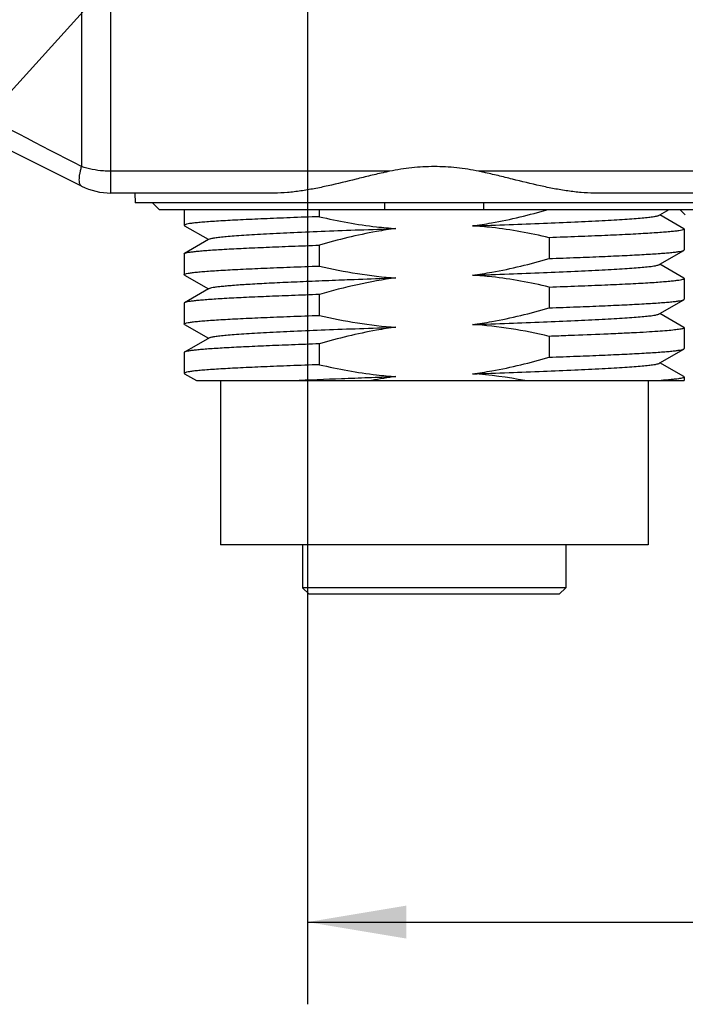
# Model space of a CAD drawing. Header units: millimetres. Extents: x 91 to 529, y 19 to 401.
# Tile 9 of 45: x 119 to 139, y 154 to 184. Entities that reach past the tile are written whole.
import ezdxf
from ezdxf.enums import TextEntityAlignment as Align

# ---------------------------------------------------------------- set-up
doc = ezdxf.new("R2010")
doc.units = ezdxf.units.MM
doc.header["$LTSCALE"] = 32.67
doc.header["$PDMODE"] = 3
doc.header["$PDSIZE"] = 8
doc.layers.get('0').update_dxf_attribs({"linetype": 'CONTINUOUS'})
doc.layers.get('Defpoints').update_dxf_attribs({"linetype": 'CONTINUOUS'})
doc.layers.add('00_COMPONENTS', color=7, linetype='CONTINUOUS')
doc.layers.add('51__DRAFT_DIMS', color=7, linetype='CONTINUOUS')
doc.styles.get("Standard").update_dxf_attribs({"font": 'simfang.ttf'})
doc.dimstyles.new('DIMSTYLE_2', dxfattribs={"dimtxt": 3, "dimasz": 3, "dimexe": 2.5, "dimexo": 0.5, "dimgap": 0.75, "dimtad": 1, "dimdsep": 46, "dimtxsty": 'STANDARD', "dimblk": '_FILLED', "dimblk1": '_FILLED', "dimblk2": '_FILLED', "dimcen": 0.09, "dimclrt": 3, "dimazin": 2, "dimtp": 0.3, "dimtm": 0.3, "dimtfac": 1, "dimtofl": 0, "dimtmove": 0, "dimatfit": 3, "dimldrblk": '_FILLED', "dimfxl": 1, "dimtolj": 1, "dimarcsym": 0})
doc.dimstyles.new('DIMSTYLE_4', dxfattribs={"dimtxt": 3, "dimasz": 3, "dimexe": 2.5, "dimexo": 0.5, "dimtad": 1, "dimdsep": 46, "dimtxsty": 'STANDARD', "dimblk": '_FILLED', "dimblk1": '_FILLED', "dimblk2": '_FILLED', "dimcen": 0.09, "dimclrt": 3, "dimazin": 2, "dimtp": 0.1, "dimtm": 0.1, "dimtfac": 1, "dimtofl": 0, "dimtmove": 0, "dimatfit": 1, "dimldrblk": '_FILLED', "dimfxl": 1, "dimtolj": 1, "dimarcsym": 0})

# ---------------------------------------------------------------- blocks, each defined once
blk = doc.blocks.new('_FILLED')
at = {"color": 0, "linetype": 'ByBlock'}
blk.add_solid([(0, 0), (-1, 0.1667), (-1, -0.1667)], dxfattribs=at)
blk = doc.blocks.new('*D4')
at = {"layer": '51__DRAFT_DIMS', "color": 4, "transparency": 16777216}
for p, q in [((127.495, 184.069), (127.495, 153.74)), ((167.195, 184.069), (167.195, 153.74)), ((127.495, 156.24), (147.345, 156.24)), ((167.195, 156.24), (147.345, 156.24))]:
    blk.add_line(p, q, dxfattribs=at)
at = {"layer": '51__DRAFT_DIMS', "color": 4, "transparency": 16777216, "xscale": 3, "yscale": 3, "zscale": 3, "rotation": 180}
blk.add_blockref('_FILLED', (127.495, 156.24), dxfattribs=at)
at = {"layer": '51__DRAFT_DIMS', "color": 4, "transparency": 16777216, "xscale": 3, "yscale": 3, "zscale": 3}
blk.add_blockref('_FILLED', (167.195, 156.24), dxfattribs=at)
at = {"layer": '51__DRAFT_DIMS', "color": 3, "transparency": 16777216}
blk.add_text('39.7', height=3, dxfattribs=at).set_placement((147.345, 156.99), align=Align.CENTER)
blk = doc.blocks.new('*D6')
at = {"layer": '51__DRAFT_DIMS', "color": 0, "lineweight": -2}
for p in [(126.824, 190.718), (91.045, 175.271)]:
    blk.add_line(p, (112.815, 175.271), dxfattribs=at)
at = {"layer": 'Defpoints', "color": 0}
for p in [(128.839, 192.94), (126.152, 189.977)]:
    blk.add_point(p, dxfattribs=at)
at = {"layer": '51__DRAFT_DIMS', "color": 0, "linetype": 'ByBlock', "lineweight": -2, "xscale": 3, "yscale": 3, "zscale": 3, "rotation": 47.79327112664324}
blk.add_blockref('_FILLED', (128.839, 192.94), dxfattribs=at)
at = {"layer": '51__DRAFT_DIMS', "color": 3, "insert": (105.237, 179.896), "char_height": 3, "attachment_point": 3, "line_spacing_factor": 0.9}
blk.add_mtext('\\A1;{2-M4{\\fgdt;x}4}', dxfattribs=at)

msp = doc.modelspace()

# ---------------------------------------------------------------- linework, layer by layer
at = {"layer": '00_COMPONENTS', "color": 4}
for p, q in [((120.623, 213.347), (120.623, 179.213)), ((121.518, 178.408), (121.518, 212.211)), ((129.992, 179.071), (121.518, 179.071)), ((161.992, 179.071), (132.699, 179.071))]:
    msp.add_line(p, q, dxfattribs=at)
at = {"layer": '00_COMPONENTS', "color": 7}
for p, q in [((120.623, 178.619), (113.045, 182.408)), ((126.487, 178.408), (121.518, 178.408)), ((122.245, 178.408), (122.253, 178.108)), ((158.487, 178.408), (136.204, 178.408)), ((172.438, 178.108), (122.253, 178.108)), ((122.776, 178.108), (122.979, 177.908)), ((122.979, 177.908), (139.712, 177.908)), ((123.745, 177.908), (123.745, 177.429)), ((127.853, 177.69), (127.853, 177.908)), ((129.845, 177.908), (129.845, 178.108)), ((132.845, 178.108), (132.845, 177.908)), ((138.208, 177.745), (138.49, 177.908)), ((138.817, 177.908), (138.979, 177.749)), ((138.183, 177.731), (138.208, 177.745)), ((138.934, 177.325), (138.208, 177.745)), ((123.757, 177.416), (124.472, 177.002)), ((138.945, 177.312), (138.945, 176.678)), ((124.484, 176.995), (123.757, 176.575)), ((124.472, 177.002), (124.484, 176.995)), ((124.509, 177.01), (124.484, 176.995)), ((134.838, 177.051), (134.838, 176.417)), ((127.853, 176.189), (127.853, 176.823)), ((138.207, 176.245), (138.934, 176.665)), ((123.745, 176.562), (123.745, 175.928)), ((138.182, 176.23), (138.207, 176.245)), ((138.934, 175.824), (138.207, 176.245)), ((123.757, 175.915), (124.483, 175.495)), ((128.442, 175.765), (128.45, 175.766)), ((129.821, 175.816), (129.848, 175.817)), ((129.848, 175.817), (130.179, 175.829)), ((138.945, 175.811), (138.945, 175.178)), ((124.483, 175.495), (123.757, 175.075)), ((124.508, 175.509), (124.483, 175.495)), ((134.838, 175.55), (134.838, 174.917)), ((127.853, 174.689), (127.853, 175.323)), ((138.207, 174.745), (138.934, 175.165)), ((123.745, 175.062), (123.745, 174.428)), ((138.183, 174.731), (138.207, 174.745)), ((138.935, 174.324), (138.207, 174.745)), ((123.757, 174.415), (124.484, 173.994)), ((138.945, 174.312), (138.945, 173.678)), ((124.509, 174.009), (123.757, 173.574)), ((134.838, 174.051), (134.838, 173.417)), ((136.949, 174.135), (136.94, 174.134)), ((127.853, 173.189), (127.853, 173.822)), ((138.208, 173.245), (138.934, 173.665)), ((123.745, 173.561), (123.745, 172.928)), ((138.182, 173.23), (138.208, 173.245)), ((138.934, 172.825), (138.208, 173.245)), ((123.757, 172.915), (124.114, 172.708)), ((138.945, 172.811), (138.945, 172.708)), ((124.114, 172.708), (138.945, 172.708)), ((124.845, 172.708), (124.845, 167.708)), ((137.845, 172.708), (137.845, 167.708)), ((137.845, 167.708), (124.845, 167.708)), ((127.345, 167.708), (127.345, 166.408)), ((135.345, 167.708), (135.345, 166.408)), ((127.545, 166.208), (127.345, 166.408)), ((135.345, 166.408), (127.345, 166.408)), ((135.145, 166.208), (127.546, 166.208)), ((135.145, 166.208), (135.345, 166.408))]:
    msp.add_line(p, q, dxfattribs=at)
for centre, radius, start, end in [((132.763, 165.788), 13.569, 101.7849, 102.416), ((129.928, 165.788), 13.569, 77.584, 78.2151), ((121.518, 180.408), 2, 243.4349, 270), ((131.988, 159.271), 13.677, 97.5833, 100.7516)]:
    msp.add_arc(centre, radius, start, end, dxfattribs=at)
at = {"layer": '00_COMPONENTS', "color": 4}
for points, knots in [([(120.623, 179.213), (119.356, 179.867), (116.828, 181.175), (114.304, 182.491), (113.045, 183.151)], [0, 0, 0, 0, 0.50085, 1, 1, 1, 1]), ([(120.623, 178.619), (120.618, 178.622), (120.607, 178.629), (120.587, 178.65), (120.569, 178.687), (120.558, 178.743), (120.554, 178.813), (120.559, 178.896), (120.572, 178.992), (120.594, 179.099), (120.613, 179.174), (120.623, 179.213)], [0, 0, 0, 0, 0.030201, 0.061941, 0.134726, 0.22556, 0.337465, 0.471377, 0.627103, 0.803759, 1, 1, 1, 1]), ([(121.518, 179.071), (121.44, 179.071), (121.138, 179.083), (120.837, 179.141), (120.623, 179.213)], [0, 0, 0, 0, 0.255048, 1, 1, 1, 1])]:
    msp.add_open_spline(points, degree=3, knots=knots, dxfattribs=at)
at = {"layer": '00_COMPONENTS', "color": 7}
for points, knots in [([(129.845, 179.04), (129.698, 179.007), (129.406, 178.938), (128.831, 178.795), (128.264, 178.655), (127.702, 178.538), (127.29, 178.469), (126.886, 178.421), (126.618, 178.408), (126.487, 178.408)], [0, 0, 0, 0, 0.13211, 0.262851, 0.518974, 0.643672, 0.765637, 0.884508, 1, 1, 1, 1]), ([(132.699, 179.071), (132.478, 179.117), (132.028, 179.188), (131.345, 179.225), (130.663, 179.188), (130.213, 179.117), (129.992, 179.071)], [0, 0, 0, 0, 0.249278, 0.5, 0.750722, 1, 1, 1, 1]), ([(136.204, 178.408), (136.072, 178.408), (135.805, 178.421), (135.401, 178.469), (134.989, 178.538), (134.427, 178.655), (133.86, 178.795), (133.285, 178.938), (132.993, 179.007), (132.845, 179.04)], [0, 0, 0, 0, 0.115492, 0.234363, 0.356328, 0.481026, 0.737149, 0.86789, 1, 1, 1, 1]), ([(132.508, 177.411), (132.703, 177.437), (133.478, 177.558), (134.243, 177.743), (134.808, 177.908)], [0, 0, 0, 0, 0.250079, 1, 1, 1, 1]), ([(127.853, 177.69), (127.557, 177.68), (126.993, 177.658), (126.193, 177.626), (125.583, 177.599), (125.148, 177.577), (124.863, 177.561), (124.609, 177.544), (124.386, 177.528), (124.196, 177.511), (124.039, 177.495), (123.916, 177.48), (123.827, 177.465), (123.775, 177.451), (123.751, 177.44), (123.745, 177.432), (123.745, 177.429)], [0, 0, 0, 0, 0.215189, 0.410592, 0.582572, 0.658764, 0.727945, 0.789797, 0.844035, 0.890412, 0.928716, 0.958786, 0.980527, 0.993977, 0.99775, 1, 1, 1, 1]), ([(127.853, 177.69), (128.426, 177.554), (129.201, 177.412), (129.983, 177.342), (130.18, 177.329)], [0, 0, 0, 0, 0.749903, 1, 1, 1, 1]), ([(132.511, 177.411), (132.881, 177.424), (133.6, 177.45), (134.636, 177.489), (135.579, 177.529), (136.296, 177.563), (136.804, 177.59), (137.129, 177.609), (137.413, 177.629), (137.654, 177.649), (137.852, 177.669), (138.004, 177.688), (138.102, 177.705), (138.157, 177.719), (138.176, 177.727), (138.183, 177.731)], [0, 0, 0, 0, 0.195281, 0.379331, 0.546959, 0.693661, 0.757854, 0.815285, 0.865506, 0.908211, 0.943184, 0.970226, 0.989159, 0.995575, 1, 1, 1, 1]), ([(123.745, 177.429), (123.745, 177.428), (123.747, 177.422), (123.753, 177.418), (123.757, 177.416)], [0, 0, 0, 0, 0.18671, 1, 1, 1, 1]), ([(124.509, 177.01), (124.516, 177.014), (124.536, 177.022), (124.59, 177.036), (124.688, 177.053), (124.841, 177.072), (125.039, 177.091), (125.281, 177.111), (125.566, 177.131), (125.891, 177.151), (126.398, 177.178), (127.114, 177.211), (128.058, 177.251), (129.092, 177.291), (129.81, 177.316), (130.179, 177.329)], [0, 0, 0, 0, 0.004422, 0.010821, 0.029743, 0.056847, 0.091988, 0.134889, 0.185211, 0.242596, 0.306676, 0.453328, 0.621048, 0.80494, 1, 1, 1, 1]), ([(130.18, 177.329), (129.983, 177.303), (129.198, 177.18), (128.424, 176.99), (127.853, 176.823)], [0, 0, 0, 0, 0.250079, 1, 1, 1, 1]), ([(134.838, 177.051), (134.264, 177.187), (133.488, 177.329), (132.704, 177.399), (132.508, 177.411)], [0, 0, 0, 0, 0.749901, 1, 1, 1, 1]), ([(138.945, 177.312), (138.945, 177.309), (138.94, 177.301), (138.916, 177.289), (138.863, 177.276), (138.775, 177.26), (138.652, 177.245), (138.495, 177.229), (138.305, 177.213), (138.082, 177.197), (137.828, 177.181), (137.543, 177.164), (137.108, 177.142), (136.498, 177.114), (135.698, 177.082), (135.134, 177.061), (134.838, 177.051)], [0, 0, 0, 0, 0.002252, 0.006033, 0.019506, 0.041263, 0.071341, 0.109641, 0.156009, 0.210239, 0.272084, 0.341262, 0.417454, 0.589427, 0.784826, 1, 1, 1, 1]), ([(138.934, 177.325), (138.936, 177.324), (138.941, 177.321), (138.945, 177.316), (138.945, 177.312)], [0, 0, 0, 0, 0.33683, 1, 1, 1, 1]), ([(123.757, 176.575), (123.762, 176.578), (123.776, 176.584), (123.816, 176.595), (123.884, 176.608), (123.991, 176.623), (124.128, 176.638), (124.295, 176.654), (124.577, 176.676), (124.999, 176.702), (125.584, 176.732), (126.265, 176.763), (127.033, 176.793), (127.571, 176.813), (127.853, 176.823)], [0, 0, 0, 0, 0.004653, 0.011128, 0.029696, 0.055813, 0.089424, 0.130412, 0.178615, 0.29585, 0.439199, 0.606266, 0.794251, 1, 1, 1, 1]), ([(134.838, 176.417), (135.12, 176.427), (135.659, 176.447), (136.426, 176.477), (137.108, 176.508), (137.617, 176.534), (137.974, 176.556), (138.2, 176.571), (138.397, 176.586), (138.564, 176.602), (138.701, 176.617), (138.807, 176.632), (138.876, 176.645), (138.915, 176.656), (138.929, 176.662), (138.934, 176.665)], [0, 0, 0, 0, 0.205818, 0.393874, 0.560975, 0.704344, 0.76636, 0.821574, 0.869765, 0.910729, 0.944314, 0.970397, 0.988924, 0.995374, 1, 1, 1, 1]), ([(138.934, 176.665), (138.936, 176.666), (138.941, 176.669), (138.945, 176.674), (138.945, 176.678)], [0, 0, 0, 0, 0.336234, 1, 1, 1, 1]), ([(123.745, 176.562), (123.745, 176.563), (123.747, 176.569), (123.753, 176.573), (123.757, 176.575)], [0, 0, 0, 0, 0.187759, 1, 1, 1, 1]), ([(132.511, 175.911), (132.708, 175.937), (133.493, 176.06), (134.266, 176.249), (134.838, 176.417)], [0, 0, 0, 0, 0.25008, 1, 1, 1, 1]), ([(123.745, 175.928), (123.745, 175.931), (123.751, 175.939), (123.775, 175.95), (123.827, 175.964), (123.916, 175.979), (124.039, 175.995), (124.196, 176.011), (124.386, 176.027), (124.609, 176.043), (124.863, 176.059), (125.148, 176.076), (125.583, 176.098), (126.193, 176.126), (126.993, 176.158), (127.557, 176.179), (127.853, 176.189)], [0, 0, 0, 0, 0.00225, 0.00603, 0.019503, 0.041259, 0.071338, 0.109638, 0.156008, 0.210238, 0.272083, 0.341261, 0.417453, 0.589426, 0.784825, 1, 1, 1, 1]), ([(127.853, 176.189), (128.236, 176.098), (129.008, 175.943), (129.79, 175.854), (130.183, 175.829)], [0, 0, 0, 0, 0.500021, 1, 1, 1, 1]), ([(132.512, 175.911), (132.881, 175.924), (133.599, 175.949), (134.634, 175.988), (135.578, 176.028), (136.294, 176.062), (136.801, 176.089), (137.126, 176.109), (137.411, 176.129), (137.653, 176.149), (137.851, 176.168), (138.003, 176.187), (138.101, 176.204), (138.156, 176.219), (138.175, 176.226), (138.182, 176.23)], [0, 0, 0, 0, 0.19514, 0.379115, 0.546846, 0.693434, 0.757542, 0.814957, 0.86528, 0.908165, 0.943267, 0.970298, 0.989167, 0.995567, 1, 1, 1, 1]), ([(123.757, 175.915), (123.755, 175.916), (123.75, 175.919), (123.745, 175.924), (123.745, 175.928)], [0, 0, 0, 0, 0.336715, 1, 1, 1, 1]), ([(124.508, 175.509), (124.521, 175.517), (124.561, 175.529), (124.635, 175.544), (124.739, 175.559), (124.873, 175.575), (125.035, 175.59), (125.307, 175.613), (125.714, 175.641), (126.276, 175.672), (126.929, 175.703), (127.661, 175.734), (128.174, 175.755), (128.442, 175.765)], [0, 0, 0, 0, 0.011672, 0.030852, 0.05756, 0.091686, 0.133093, 0.18163, 0.299313, 0.442848, 0.609601, 0.7964, 1, 1, 1, 1]), ([(130.183, 175.829), (129.789, 175.777), (129.005, 175.636), (128.235, 175.435), (127.853, 175.323)], [0, 0, 0, 0, 0.499982, 1, 1, 1, 1]), ([(128.45, 175.766), (128.561, 175.77), (129.018, 175.788), (129.475, 175.804), (129.821, 175.816)], [0, 0, 0, 0, 0.242805, 1, 1, 1, 1]), ([(134.838, 175.55), (134.265, 175.686), (133.49, 175.828), (132.707, 175.898), (132.511, 175.911)], [0, 0, 0, 0, 0.749903, 1, 1, 1, 1]), ([(134.838, 175.55), (135.134, 175.56), (135.698, 175.582), (136.498, 175.614), (137.108, 175.641), (137.543, 175.663), (137.828, 175.679), (138.082, 175.696), (138.305, 175.713), (138.495, 175.729), (138.652, 175.745), (138.775, 175.761), (138.863, 175.775), (138.916, 175.789), (138.94, 175.8), (138.945, 175.808), (138.945, 175.811)], [0, 0, 0, 0, 0.215185, 0.410594, 0.58257, 0.658764, 0.727945, 0.789799, 0.84404, 0.890417, 0.928717, 0.958785, 0.980519, 0.993965, 0.997739, 1, 1, 1, 1]), ([(138.945, 175.811), (138.945, 175.812), (138.944, 175.818), (138.938, 175.822), (138.934, 175.824)], [0, 0, 0, 0, 0.186992, 1, 1, 1, 1]), ([(127.853, 175.323), (127.572, 175.312), (127.033, 175.293), (126.266, 175.262), (125.584, 175.232), (125.075, 175.206), (124.719, 175.184), (124.493, 175.169), (124.296, 175.153), (124.128, 175.138), (123.991, 175.123), (123.885, 175.108), (123.816, 175.095), (123.777, 175.084), (123.762, 175.078), (123.757, 175.075)], [0, 0, 0, 0, 0.205694, 0.393652, 0.560688, 0.704029, 0.766047, 0.821272, 0.869485, 0.910484, 0.944114, 0.970254, 0.988848, 0.995336, 1, 1, 1, 1]), ([(134.838, 174.917), (135.12, 174.927), (135.658, 174.947), (136.426, 174.977), (137.107, 175.008), (137.617, 175.034), (137.973, 175.056), (138.199, 175.071), (138.396, 175.086), (138.563, 175.102), (138.7, 175.117), (138.807, 175.132), (138.876, 175.145), (138.915, 175.156), (138.929, 175.162), (138.934, 175.165)], [0, 0, 0, 0, 0.205761, 0.393772, 0.560844, 0.704201, 0.766217, 0.821436, 0.869636, 0.910615, 0.94422, 0.970329, 0.988887, 0.995356, 1, 1, 1, 1]), ([(138.934, 175.165), (138.936, 175.166), (138.941, 175.169), (138.945, 175.174), (138.945, 175.178)], [0, 0, 0, 0, 0.336608, 1, 1, 1, 1]), ([(123.757, 175.075), (123.755, 175.074), (123.75, 175.071), (123.745, 175.066), (123.745, 175.062)], [0, 0, 0, 0, 0.337355, 1, 1, 1, 1]), ([(132.508, 174.41), (132.705, 174.436), (133.491, 174.559), (134.266, 174.749), (134.838, 174.917)], [0, 0, 0, 0, 0.250079, 1, 1, 1, 1]), ([(123.745, 174.428), (123.745, 174.431), (123.751, 174.439), (123.775, 174.45), (123.827, 174.464), (123.916, 174.479), (124.039, 174.495), (124.196, 174.511), (124.386, 174.527), (124.609, 174.543), (124.863, 174.559), (125.148, 174.576), (125.583, 174.598), (126.193, 174.626), (126.993, 174.658), (127.557, 174.679), (127.853, 174.689)], [0, 0, 0, 0, 0.002249, 0.006031, 0.019505, 0.041264, 0.071343, 0.109644, 0.156013, 0.210242, 0.272087, 0.341264, 0.417455, 0.589428, 0.784827, 1, 1, 1, 1]), ([(127.853, 174.689), (128.235, 174.598), (129.006, 174.443), (129.788, 174.354), (130.18, 174.329)], [0, 0, 0, 0, 0.500021, 1, 1, 1, 1]), ([(132.512, 174.41), (132.881, 174.424), (133.599, 174.45), (134.634, 174.489), (135.577, 174.528), (136.293, 174.562), (136.801, 174.59), (137.126, 174.609), (137.41, 174.629), (137.652, 174.648), (137.85, 174.668), (138.003, 174.687), (138.101, 174.704), (138.156, 174.719), (138.176, 174.726), (138.183, 174.731)], [0, 0, 0, 0, 0.195127, 0.379022, 0.546574, 0.693259, 0.757436, 0.814821, 0.865049, 0.907831, 0.942893, 0.970025, 0.989074, 0.99554, 1, 1, 1, 1]), ([(123.757, 174.415), (123.755, 174.416), (123.75, 174.419), (123.745, 174.424), (123.745, 174.428)], [0, 0, 0, 0, 0.336215, 1, 1, 1, 1]), ([(124.509, 174.009), (124.516, 174.013), (124.536, 174.021), (124.59, 174.036), (124.688, 174.053), (124.84, 174.072), (125.039, 174.091), (125.281, 174.111), (125.566, 174.13), (125.891, 174.15), (126.398, 174.178), (127.114, 174.212), (128.057, 174.251), (129.092, 174.29), (129.81, 174.316), (130.179, 174.329)], [0, 0, 0, 0, 0.004461, 0.010892, 0.029813, 0.056866, 0.09198, 0.134882, 0.185213, 0.242623, 0.306732, 0.453305, 0.620996, 0.804921, 1, 1, 1, 1]), ([(130.18, 174.329), (129.983, 174.303), (129.198, 174.18), (128.425, 173.989), (127.853, 173.822)], [0, 0, 0, 0, 0.250078, 1, 1, 1, 1]), ([(134.838, 174.051), (134.455, 174.142), (133.683, 174.297), (132.901, 174.385), (132.508, 174.41)], [0, 0, 0, 0, 0.500018, 1, 1, 1, 1]), ([(138.945, 174.312), (138.945, 174.307), (138.938, 174.3), (138.926, 174.294), (138.904, 174.286), (138.867, 174.277), (138.781, 174.261), (138.633, 174.242), (138.409, 174.221), (138.124, 174.199), (137.781, 174.177), (137.383, 174.155), (137.099, 174.142), (136.949, 174.135)], [0, 0, 0, 0, 0.006833, 0.012599, 0.020208, 0.041189, 0.069996, 0.151154, 0.263294, 0.405562, 0.576769, 0.775474, 1, 1, 1, 1]), ([(138.935, 174.324), (138.936, 174.323), (138.941, 174.32), (138.945, 174.315), (138.945, 174.312)], [0, 0, 0, 0, 0.334136, 1, 1, 1, 1]), ([(135.607, 174.079), (135.545, 174.076), (135.289, 174.067), (135.032, 174.057), (134.838, 174.051)], [0, 0, 0, 0, 0.24343, 1, 1, 1, 1]), ([(136.941, 174.134), (136.839, 174.13), (136.394, 174.11), (135.95, 174.092), (135.607, 174.079)], [0, 0, 0, 0, 0.230803, 1, 1, 1, 1]), ([(127.853, 173.822), (127.571, 173.812), (127.033, 173.792), (126.265, 173.762), (125.584, 173.731), (125.074, 173.705), (124.718, 173.683), (124.492, 173.668), (124.295, 173.653), (124.128, 173.637), (123.99, 173.622), (123.884, 173.607), (123.815, 173.594), (123.776, 173.583), (123.762, 173.577), (123.757, 173.574)], [0, 0, 0, 0, 0.205757, 0.393766, 0.560837, 0.704192, 0.766208, 0.821427, 0.869628, 0.910609, 0.944215, 0.970326, 0.988886, 0.995355, 1, 1, 1, 1]), ([(134.838, 173.417), (135.12, 173.427), (135.658, 173.447), (136.426, 173.477), (137.107, 173.508), (137.617, 173.534), (137.973, 173.556), (138.199, 173.571), (138.396, 173.586), (138.563, 173.602), (138.701, 173.617), (138.807, 173.632), (138.876, 173.645), (138.915, 173.656), (138.929, 173.662), (138.934, 173.665)], [0, 0, 0, 0, 0.205763, 0.393776, 0.560849, 0.704205, 0.766221, 0.821439, 0.869639, 0.910618, 0.944222, 0.970331, 0.988888, 0.995356, 1, 1, 1, 1]), ([(138.934, 173.665), (138.936, 173.666), (138.941, 173.669), (138.945, 173.674), (138.945, 173.678)], [0, 0, 0, 0, 0.336693, 1, 1, 1, 1]), ([(123.757, 173.574), (123.755, 173.573), (123.75, 173.57), (123.745, 173.565), (123.745, 173.561)], [0, 0, 0, 0, 0.336725, 1, 1, 1, 1]), ([(132.511, 172.911), (132.708, 172.937), (133.493, 173.06), (134.266, 173.249), (134.838, 173.417)], [0, 0, 0, 0, 0.250079, 1, 1, 1, 1]), ([(127.853, 173.189), (127.557, 173.179), (126.993, 173.158), (126.193, 173.126), (125.583, 173.098), (125.148, 173.076), (124.863, 173.059), (124.609, 173.043), (124.386, 173.027), (124.196, 173.011), (124.039, 172.995), (123.916, 172.979), (123.827, 172.964), (123.775, 172.95), (123.751, 172.939), (123.745, 172.931), (123.745, 172.928)], [0, 0, 0, 0, 0.215177, 0.410569, 0.582545, 0.658736, 0.727914, 0.789759, 0.843987, 0.890353, 0.928655, 0.958733, 0.98049, 0.993959, 0.997743, 1, 1, 1, 1]), ([(127.853, 173.189), (128.427, 173.053), (129.203, 172.911), (129.987, 172.841), (130.183, 172.829)], [0, 0, 0, 0, 0.749901, 1, 1, 1, 1]), ([(132.512, 172.911), (132.881, 172.924), (133.599, 172.949), (134.634, 172.989), (135.577, 173.028), (136.293, 173.061), (136.8, 173.089), (137.125, 173.109), (137.41, 173.129), (137.653, 173.149), (137.85, 173.168), (138.003, 173.187), (138.101, 173.204), (138.155, 173.218), (138.175, 173.226), (138.182, 173.23)], [0, 0, 0, 0, 0.195093, 0.379072, 0.546729, 0.693282, 0.757406, 0.814862, 0.865229, 0.908096, 0.943137, 0.970171, 0.989098, 0.995532, 1, 1, 1, 1]), ([(123.745, 172.928), (123.745, 172.927), (123.747, 172.921), (123.753, 172.917), (123.757, 172.915)], [0, 0, 0, 0, 0.188223, 1, 1, 1, 1]), ([(127.054, 172.708), (127.545, 172.73), (128.306, 172.761), (129.206, 172.794), (129.757, 172.814), (130.038, 172.824), (130.179, 172.829)], [0, 0, 0, 0, 0.471284, 0.730575, 0.864302, 1, 1, 1, 1]), ([(138.945, 172.812), (138.945, 172.806), (138.934, 172.799), (138.919, 172.792), (138.889, 172.782), (138.838, 172.772), (138.76, 172.759), (138.661, 172.746), (138.486, 172.728), (138.344, 172.716), (138.242, 172.708)], [0, 0, 0, 0, 0.023728, 0.045142, 0.073786, 0.153453, 0.263288, 0.403228, 0.573044, 1, 1, 1, 1]), ([(138.934, 172.825), (138.935, 172.824), (138.94, 172.821), (138.945, 172.816), (138.945, 172.812)], [0, 0, 0, 0, 0.339865, 1, 1, 1, 1])]:
    msp.add_open_spline(points, degree=3, knots=knots, dxfattribs=at)
msp.add_open_spline([(134.096, 172.708), (133.572, 172.806), (133.042, 172.876), (132.511, 172.911)], degree=3, dxfattribs=at)

# ---------------------------------------------------------------- dimensions: what is measured, and where the dimension line sits
at = {"layer": '51__DRAFT_DIMS', "color": 4}
dim = msp.add_diameter_dim_2p(p1=(126.152, 189.977), p2=(128.839, 192.94), text='{2-M<>{\\fgdt;x}4}', dimstyle='DIMSTYLE_4', override={"dimtih": 1, "dimtoh": 1, "dimpost": '<>'}, dxfattribs=at)
dim.commit()
dim.dimension.update_dxf_attribs({"geometry": '*D6', "text_midpoint": (98.141, 175.271), "dimtype": 163})
dim = msp.add_linear_dim(base=(167.195, 156.24), p1=(127.495, 184.569), p2=(167.195, 184.569), dimstyle='DIMSTYLE_2', dxfattribs=at)
dim.commit()
dim.dimension.update_dxf_attribs({"geometry": '*D4', "text_midpoint": (147.313, 156.24), "dimtype": 160})

doc.saveas('drawing.dxf')
